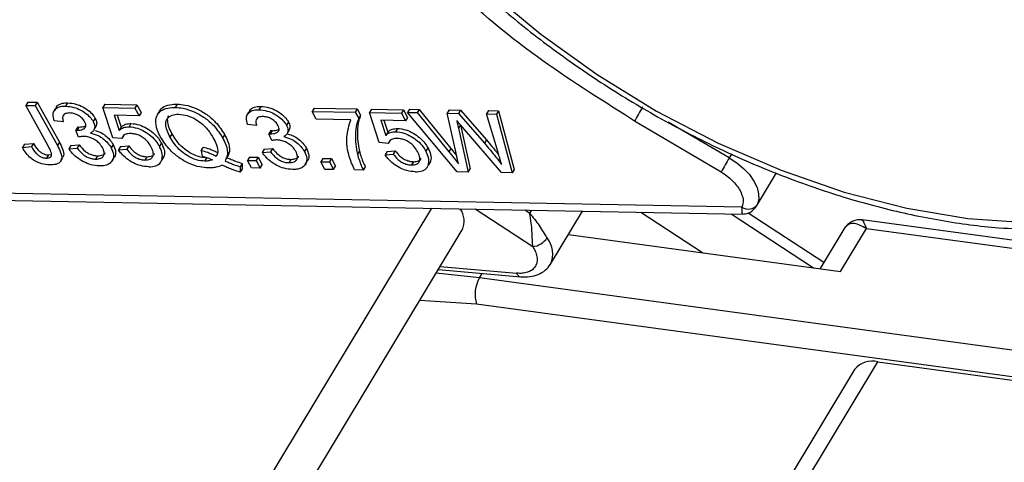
# Model space of a CAD drawing. Header units: millimetres. Extents: x 8853 to 11418, y 45 to 1005.
# Tile 224 of 256: x 10841 to 10874, y 755 to 770. Entities that reach past the tile are written whole.
import ezdxf

# ---------------------------------------------------------------- set-up
doc = ezdxf.new("R2010")
doc.units = ezdxf.units.MM

msp = doc.modelspace()

# ---------------------------------------------------------------- linework, layer by layer
at = {"color": 7, "linetype": 'Continuous', "lineweight": 25}
for p, q in [((10841.148, 767.511), (10841.081, 767.399)), ((10841.841, 766.023), (10841.081, 767.399)), ((10841.081, 767.399), (10841.403, 767.393)), ((10841.148, 767.511), (10841.47, 767.505)), ((10841.47, 767.505), (10841.403, 767.393)), ((10841.403, 767.393), (10842.154, 766.035)), ((10841.47, 767.505), (10842.221, 766.147)), ((10842.122, 767.342), (10842.054, 767.23)), ((10842.502, 767.486), (10842.434, 767.374)), ((10843.763, 767.437), (10843.696, 767.325)), ((10844.029, 766.303), (10843.696, 767.325)), ((10843.696, 767.325), (10844.78, 767.305)), ((10843.763, 767.437), (10844.848, 767.417)), ((10844.848, 767.417), (10844.78, 767.305)), ((10844.78, 767.305), (10844.922, 767.048)), ((10844.848, 767.417), (10844.989, 767.16)), ((10845.62, 767.21), (10845.552, 767.098)), ((10846.209, 767.442), (10846.142, 767.33)), ((10848.672, 767.22), (10848.605, 767.108)), ((10849.052, 767.364), (10848.984, 767.252)), ((10850.852, 767.305), (10850.785, 767.193)), ((10850.926, 766.936), (10850.785, 767.193)), ((10850.785, 767.193), (10852.25, 767.165)), ((10850.852, 767.305), (10852.317, 767.277)), ((10852.317, 767.277), (10852.25, 767.165)), ((10852.317, 767.277), (10852.432, 767.07)), ((10852.797, 767.268), (10852.73, 767.156)), ((10852.797, 767.268), (10853.882, 767.248)), ((10853.882, 767.248), (10853.814, 767.136)), ((10853.882, 767.248), (10854.023, 766.992)), ((10854.084, 767.27), (10854.016, 767.158)), ((10854.084, 767.27), (10854.417, 767.264)), ((10854.417, 767.264), (10854.349, 767.152)), ((10854.417, 767.264), (10855.483, 765.941)), ((10855.429, 767.245), (10855.362, 767.133)), ((10855.429, 767.245), (10855.817, 767.238)), ((10855.817, 767.238), (10855.75, 767.126)), ((10855.817, 767.238), (10856.698, 766.229)), ((10856.769, 767.22), (10856.702, 767.108)), ((10856.769, 767.22), (10857.102, 767.214)), ((10857.102, 767.214), (10857.035, 767.102)), ((10857.102, 767.214), (10857.632, 765.223)), ((10842.357, 766.842), (10842.049, 766.873)), ((10843.433, 766.965), (10843.366, 766.853)), ((10844.922, 767.048), (10844.077, 767.064)), ((10844.077, 767.064), (10844.247, 766.548)), ((10844.182, 767.062), (10844.315, 766.66)), ((10844.989, 767.16), (10844.922, 767.048)), ((10852.099, 766.914), (10850.926, 766.936)), ((10852.25, 767.165), (10852.365, 766.958)), ((10852.432, 767.07), (10852.365, 766.958)), ((10853.063, 766.135), (10852.73, 767.156)), ((10852.73, 767.156), (10853.814, 767.136)), ((10853.956, 766.88), (10853.111, 766.895)), ((10853.111, 766.895), (10853.281, 766.379)), ((10853.216, 766.894), (10853.349, 766.491)), ((10853.814, 767.136), (10853.956, 766.88)), ((10854.023, 766.992), (10853.956, 766.88)), ((10855.698, 765.146), (10854.016, 767.158)), ((10854.016, 767.158), (10854.349, 767.152)), ((10854.349, 767.152), (10855.416, 765.829)), ((10855.665, 765.776), (10855.362, 767.133)), ((10855.362, 767.133), (10855.75, 767.126)), ((10855.75, 767.126), (10856.63, 766.117)), ((10856.702, 767.108), (10857.035, 767.102)), ((10857.087, 765.806), (10856.702, 767.108)), ((10857.035, 767.102), (10857.565, 765.111)), ((10861.709, 766.862), (10861.371, 767.088)), ((10864.647, 765.139), (10861.709, 766.862)), ((10842.842, 766.667), (10842.774, 766.555)), ((10842.872, 766.325), (10842.774, 766.555)), ((10842.886, 766.663), (10842.818, 766.551)), ((10843.401, 766.58), (10843.468, 766.692)), ((10844.315, 766.66), (10844.247, 766.548)), ((10844.648, 766.785), (10844.581, 766.674)), ((10848.907, 766.72), (10848.6, 766.751)), ((10849.392, 766.545), (10849.325, 766.433)), ((10849.436, 766.541), (10849.368, 766.429)), ((10849.983, 766.843), (10849.916, 766.731)), ((10849.951, 766.458), (10850.018, 766.57)), ((10853.683, 766.617), (10853.615, 766.505)), ((10855.814, 766.739), (10855.747, 766.627)), ((10855.747, 766.627), (10856.079, 765.139)), ((10855.813, 766.742), (10855.814, 766.739)), ((10855.814, 766.739), (10856.147, 765.251)), ((10857.21, 765.118), (10855.887, 766.656)), ((10864.927, 765.621), (10862.859, 766.834)), ((10844.336, 766.272), (10844.029, 766.303)), ((10844.403, 766.384), (10844.336, 766.272)), ((10845.975, 766.318), (10846.042, 766.429)), ((10847.76, 766.289), (10847.827, 766.401)), ((10849.422, 766.203), (10849.325, 766.433)), ((10853.349, 766.491), (10853.281, 766.379)), ((10853.437, 766.215), (10853.37, 766.104)), ((10856.698, 766.229), (10856.63, 766.117)), ((10841.037, 766.085), (10840.97, 765.973)), ((10840.97, 765.973), (10841.274, 765.999)), ((10841.037, 766.085), (10841.342, 766.111)), ((10841.342, 766.111), (10841.274, 765.999)), ((10842.221, 766.147), (10842.154, 766.035)), ((10842.612, 766.036), (10842.545, 765.924)), ((10842.545, 765.924), (10842.824, 765.945)), ((10842.612, 766.036), (10842.891, 766.057)), ((10842.891, 766.057), (10842.824, 765.945)), ((10844.042, 766.072), (10843.975, 765.961)), ((10844.294, 766.005), (10844.226, 765.893)), ((10844.226, 765.893), (10844.505, 765.913)), ((10844.294, 766.005), (10844.572, 766.025)), ((10844.572, 766.025), (10844.505, 765.913)), ((10845.677, 766.125), (10845.61, 766.013)), ((10847.028, 765.863), (10847.095, 765.975)), ((10847.028, 765.863), (10847.064, 765.674)), ((10849.162, 765.914), (10849.095, 765.802)), ((10849.162, 765.914), (10849.441, 765.934)), ((10849.441, 765.934), (10849.374, 765.823)), ((10850.592, 765.95), (10850.525, 765.838)), ((10852.389, 765.859), (10852.322, 765.747)), ((10853.37, 766.104), (10853.063, 766.135)), ((10853.328, 765.837), (10853.607, 765.857)), ((10853.607, 765.857), (10853.539, 765.745)), ((10854.711, 765.957), (10854.644, 765.845)), ((10855.483, 765.941), (10855.416, 765.829)), ((10841.847, 765.721), (10841.78, 765.609)), ((10841.847, 765.721), (10841.931, 765.735)), ((10842.275, 765.522), (10842.342, 765.634)), ((10843.518, 765.689), (10843.451, 765.578)), ((10844.006, 765.518), (10844.074, 765.629)), ((10845.19, 765.658), (10845.122, 765.546)), ((10845.762, 765.66), (10845.677, 765.543)), ((10845.762, 765.66), (10845.694, 765.548)), ((10847.15, 765.509), (10847.217, 765.62)), ((10847.864, 765.562), (10847.932, 765.674)), ((10848.662, 765.644), (10848.595, 765.532)), ((10848.737, 765.276), (10848.595, 765.532)), ((10848.595, 765.532), (10848.888, 765.527)), ((10848.662, 765.644), (10848.955, 765.639)), ((10848.955, 765.639), (10848.888, 765.527)), ((10848.888, 765.527), (10849.03, 765.27)), ((10848.955, 765.639), (10849.097, 765.382)), ((10849.095, 765.802), (10849.374, 765.823)), ((10850.068, 765.567), (10850.001, 765.455)), ((10851.146, 765.598), (10851.079, 765.486)), ((10851.146, 765.598), (10851.439, 765.593)), ((10851.439, 765.593), (10851.372, 765.481)), ((10851.439, 765.593), (10851.581, 765.336)), ((10853.328, 765.837), (10853.26, 765.725)), ((10853.26, 765.725), (10853.539, 765.745)), ((10865.01, 765.757), (10864.927, 765.621)), ((10845.619, 765.425), (10845.635, 765.45)), ((10848.354, 765.319), (10848.35, 765.138)), ((10848.417, 765.25), (10848.35, 765.138)), ((10848.421, 765.431), (10848.354, 765.319)), ((10848.421, 765.431), (10848.417, 765.25)), ((10849.03, 765.27), (10848.737, 765.276)), ((10849.03, 765.27), (10849.097, 765.382)), ((10850.556, 765.395), (10850.624, 765.507)), ((10851.221, 765.23), (10851.079, 765.486)), ((10851.079, 765.486), (10851.372, 765.481)), ((10851.514, 765.224), (10851.221, 765.23)), ((10851.372, 765.481), (10851.514, 765.224)), ((10851.514, 765.224), (10851.581, 765.336)), ((10852.521, 765.205), (10852.228, 765.211)), ((10852.589, 765.317), (10852.521, 765.205)), ((10854.224, 765.49), (10854.157, 765.378)), ((10854.654, 765.256), (10854.669, 765.282)), ((10854.796, 765.491), (10854.712, 765.374)), ((10854.796, 765.491), (10854.728, 765.379)), ((10856.079, 765.139), (10856.147, 765.251)), ((10857.632, 765.223), (10857.565, 765.111)), ((10856.079, 765.139), (10855.698, 765.146)), ((10857.565, 765.111), (10857.21, 765.118)), ((10865.848, 763.986), (10866.524, 765.107)), ((10865.356, 763.948), (10838.624, 764.446)), ((10838.947, 764.205), (10865.368, 763.713)), ((10854.832, 763.909), (10830.017, 722.729)), ((10858.265, 762.608), (10856.318, 763.882)), ((10858.159, 763.744), (10857.996, 763.85)), ((10858.221, 763.846), (10858.159, 763.744)), ((10858.865, 762.013), (10859.95, 763.814)), ((10861.923, 763.777), (10864.02, 762.405)), ((10864.99, 763.72), (10867.783, 761.893)), ((10868.128, 762.07), (10865.563, 763.749)), ((10897.437, 759.708), (10869.426, 763.517)), ((10868.81, 763.201), (10868.004, 761.863)), ((10868.697, 761.769), (10869.573, 763.223)), ((10868.857, 763.267), (10868.81, 763.201)), ((10869.573, 763.223), (10897.111, 759.479)), ((10831.083, 722.031), (10855.878, 763.18)), ((10859.473, 763.023), (10868.697, 761.769)), ((10855.129, 761.937), (10857.715, 761.706)), ((10856.457, 761.557), (10854.991, 761.707)), ((10855.068, 761.835), (10857.848, 761.588)), ((10856.457, 761.557), (10856.546, 761.704)), ((10883.995, 757.812), (10856.457, 761.557)), ((10856.363, 760.658), (10854.432, 760.779)), ((10884.523, 756.829), (10856.363, 760.658)), ((10844.83, 716.991), (10869.964, 758.702)), ((10869.964, 758.702), (10881.446, 757.141)), ((10869.172, 758.445), (10844.24, 717.071))]:
    msp.add_line(p, q, dxfattribs=at)
at = {"color": 7, "linetype": 'Continuous', "lineweight": 25, "flags": 128}
for points in [[(10856.766, 771.289), (10858.54, 769.809), (10860.447, 768.441), (10862.46, 767.204), (10864.548, 766.117), (10866.68, 765.198), (10868.822, 764.46), (10870.943, 763.914), (10873.011, 763.568), (10874.994, 763.429)], [(10864.927, 765.621), (10865.182, 765.451), (10865.411, 765.259), (10865.606, 765.05), (10865.76, 764.832), (10865.866, 764.613), (10865.921, 764.402), (10865.924, 764.206), (10865.873, 764.032)], [(10868.939, 763.353), (10868.896, 763.318), (10868.857, 763.267)], [(10858.853, 761.995), (10858.863, 762.011), (10858.865, 762.013)]]:
    msp.add_lwpolyline(points, dxfattribs=at)
at = {"color": 7, "linetype": 'Continuous', "lineweight": 25}
for centre, radius, start, end in [((10878.327, 757.498), 19.075, 148.9233, 150.5981), ((10881.265, 755.774), 19.075, 148.9233, 150.5981), ((10855.217, 763.472), 0.723, 336.1403, 35.4138), ((10865.57, 764.265), 0.383, 236.0721, 322.509), ((10858.194, 763.265), 0.661, 276.2297, 326.8697), ((10858.084, 762.363), 0.856, 335.8563, 39.153), ((10857.446, 760.998), 1.135, 150.5505, 197.4518), ((10857.882, 761.76), 0.175, 197.7707, 260.2098), ((10869.761, 757.98), 0.75, 74.224, 141.7088)]:
    msp.add_arc(centre, radius, start, end, dxfattribs=at)
for points, knots in [([(10850.65, 788.048), (10850.6, 787.978), (10850.288, 787.54), (10849.928, 786.607), (10849.589, 785.269), (10849.499, 783.828), (10849.633, 782.315), (10850, 780.74), (10850.593, 779.125), (10851.407, 777.491), (10852.429, 775.861), (10853.645, 774.255), (10855.039, 772.695), (10856.591, 771.199), (10858.283, 769.785), (10860.093, 768.471), (10861.998, 767.272), (10863.974, 766.203), (10865.998, 765.278), (10868.044, 764.508), (10870.088, 763.903), (10872.103, 763.474), (10873.851, 763.244), (10874.898, 763.204), (10875.316, 763.188)], [0, 0, 0, 0, 0.008906, 0.055402, 0.101891, 0.148673, 0.19594, 0.243692, 0.291801, 0.340107, 0.388486, 0.436852, 0.485177, 0.533459, 0.581703, 0.629921, 0.678125, 0.72633, 0.774547, 0.82279, 0.871074, 0.919413, 0.967818, 1, 1, 1, 1]), ([(10861.371, 767.088), (10860.304, 767.764), (10858.029, 769.206), (10854.994, 771.853), (10852.303, 774.783), (10851.054, 776.805), (10850.437, 777.806)], [0, 0, 0, 0, 0.228915, 0.487687, 0.746459, 1, 1, 1, 1]), ([(10842.049, 766.873), (10842.029, 766.948), (10841.993, 767.083), (10842.046, 767.244), (10842.169, 767.342), (10842.314, 767.373), (10842.407, 767.374), (10842.434, 767.374)], [0, 0, 0, 0, 0.270658, 0.489263, 0.708369, 0.914642, 1, 1, 1, 1]), ([(10842.124, 767.341), (10842.124, 767.343), (10842.14, 767.394), (10842.242, 767.451), (10842.381, 767.485), (10842.474, 767.486), (10842.502, 767.486)], [0, 0, 0, 0, 0.019854, 0.440337, 0.836192, 1, 1, 1, 1]), ([(10842.434, 767.374), (10842.527, 767.364), (10842.694, 767.348), (10842.958, 767.242), (10843.168, 767.098), (10843.301, 766.96), (10843.35, 766.879), (10843.366, 766.853)], [0, 0, 0, 0, 0.272752, 0.493599, 0.716338, 0.90619, 1, 1, 1, 1]), ([(10842.502, 767.486), (10842.594, 767.476), (10842.762, 767.46), (10843.025, 767.354), (10843.235, 767.21), (10843.368, 767.072), (10843.417, 766.991), (10843.433, 766.965)], [0, 0, 0, 0, 0.272752, 0.493599, 0.716338, 0.90619, 1, 1, 1, 1]), ([(10845.653, 766.323), (10845.615, 766.399), (10845.511, 766.606), (10845.466, 766.895), (10845.554, 767.143), (10845.751, 767.282), (10845.967, 767.329), (10846.106, 767.33), (10846.142, 767.33)], [0, 0, 0, 0, 0.148072, 0.401988, 0.580808, 0.75998, 0.939061, 1, 1, 1, 1]), ([(10845.628, 767.206), (10845.632, 767.218), (10845.66, 767.302), (10845.825, 767.39), (10846.033, 767.441), (10846.173, 767.442), (10846.209, 767.442)], [0, 0, 0, 0, 0.066792, 0.465667, 0.864336, 1, 1, 1, 1]), ([(10846.142, 767.33), (10846.232, 767.324), (10846.438, 767.309), (10846.793, 767.192), (10847.152, 766.988), (10847.508, 766.679), (10847.665, 766.436), (10847.76, 766.289)], [0, 0, 0, 0, 0.149201, 0.339719, 0.531658, 0.715646, 1, 1, 1, 1]), ([(10846.209, 767.442), (10846.299, 767.436), (10846.505, 767.421), (10846.86, 767.304), (10847.219, 767.1), (10847.575, 766.791), (10847.732, 766.548), (10847.827, 766.401)], [0, 0, 0, 0, 0.149201, 0.339719, 0.531658, 0.715646, 1, 1, 1, 1]), ([(10848.6, 766.751), (10848.58, 766.826), (10848.543, 766.961), (10848.596, 767.122), (10848.719, 767.22), (10848.864, 767.251), (10848.957, 767.252), (10848.984, 767.252)], [0, 0, 0, 0, 0.270658, 0.489263, 0.708369, 0.914642, 1, 1, 1, 1]), ([(10848.674, 767.219), (10848.675, 767.221), (10848.69, 767.272), (10848.792, 767.328), (10848.931, 767.363), (10849.024, 767.364), (10849.052, 767.364)], [0, 0, 0, 0, 0.019854, 0.440337, 0.836192, 1, 1, 1, 1]), ([(10848.984, 767.252), (10849.077, 767.242), (10849.245, 767.226), (10849.508, 767.12), (10849.718, 766.976), (10849.851, 766.838), (10849.9, 766.757), (10849.916, 766.731)], [0, 0, 0, 0, 0.272752, 0.493599, 0.716338, 0.90619, 1, 1, 1, 1]), ([(10849.052, 767.364), (10849.144, 767.354), (10849.312, 767.338), (10849.576, 767.232), (10849.785, 767.088), (10849.919, 766.95), (10849.967, 766.869), (10849.983, 766.843)], [0, 0, 0, 0, 0.272752, 0.493599, 0.716338, 0.90619, 1, 1, 1, 1]), ([(10842.571, 767.143), (10842.518, 767.139), (10842.429, 767.133), (10842.351, 767.072), (10842.32, 766.984), (10842.336, 766.9), (10842.354, 766.849), (10842.357, 766.842)], [0, 0, 0, 0, 0.285919, 0.484989, 0.684325, 0.959069, 1, 1, 1, 1]), ([(10843.077, 766.85), (10843.051, 766.889), (10843.002, 766.964), (10842.882, 767.052), (10842.76, 767.112), (10842.654, 767.138), (10842.594, 767.141), (10842.571, 767.143)], [0, 0, 0, 0, 0.248767, 0.472673, 0.663516, 0.875579, 1, 1, 1, 1]), ([(10843.366, 766.853), (10843.389, 766.797), (10843.436, 766.689), (10843.403, 766.559), (10843.334, 766.494), (10843.285, 766.468), (10843.273, 766.462)], [0, 0, 0, 0, 0.328269, 0.636143, 0.9088, 1, 1, 1, 1]), ([(10843.433, 766.965), (10843.458, 766.908), (10843.504, 766.807), (10843.475, 766.729), (10843.463, 766.694)], [0, 0, 0, 0, 0.559769, 1, 1, 1, 1]), ([(10845.975, 766.318), (10845.936, 766.394), (10845.858, 766.547), (10845.808, 766.764), (10845.853, 766.941), (10845.983, 767.061), (10846.143, 767.098), (10846.246, 767.099), (10846.271, 767.099)], [0, 0, 0, 0, 0.199014, 0.399339, 0.580729, 0.762132, 0.942113, 1, 1, 1, 1]), ([(10846.042, 766.429), (10846.003, 766.506), (10845.923, 766.66), (10845.883, 766.871), (10845.892, 767.006), (10845.935, 767.045), (10845.936, 767.046)], [0, 0, 0, 0, 0.341884, 0.686019, 0.997627, 1, 1, 1, 1]), ([(10846.271, 767.099), (10846.364, 767.09), (10846.551, 767.07), (10846.839, 766.937), (10847.107, 766.739), (10847.305, 766.516), (10847.4, 766.357), (10847.439, 766.292)], [0, 0, 0, 0, 0.203222, 0.407586, 0.580719, 0.828764, 1, 1, 1, 1]), ([(10849.121, 767.021), (10849.069, 767.017), (10848.979, 767.011), (10848.901, 766.95), (10848.87, 766.862), (10848.886, 766.778), (10848.904, 766.727), (10848.907, 766.72)], [0, 0, 0, 0, 0.285919, 0.484989, 0.684325, 0.959069, 1, 1, 1, 1]), ([(10849.627, 766.728), (10849.601, 766.767), (10849.552, 766.842), (10849.433, 766.93), (10849.31, 766.99), (10849.205, 767.016), (10849.144, 767.019), (10849.121, 767.021)], [0, 0, 0, 0, 0.248767, 0.472673, 0.663516, 0.875579, 1, 1, 1, 1]), ([(10852.228, 765.211), (10852.193, 765.287), (10852.013, 765.67), (10851.906, 766.283), (10852.04, 766.721), (10852.099, 766.914)], [0, 0, 0, 0, 0.121169, 0.611338, 1, 1, 1, 1]), ([(10852.365, 766.958), (10852.343, 766.899), (10852.276, 766.724), (10852.248, 766.426), (10852.255, 766.08), (10852.299, 765.859), (10852.322, 765.747)], [0, 0, 0, 0, 0.1652028, 0.4961367, 0.7467213, 1, 1, 1, 1]), ([(10852.432, 767.07), (10852.41, 767.011), (10852.344, 766.836), (10852.315, 766.538), (10852.322, 766.192), (10852.367, 765.971), (10852.389, 765.859)], [0, 0, 0, 0, 0.1652028, 0.4961367, 0.7467213, 1, 1, 1, 1]), ([(10855.887, 766.656), (10855.854, 766.695), (10855.804, 766.752), (10855.738, 766.83), (10855.705, 766.868), (10855.688, 766.888)], [0, 0, 0, 0, 0.499996, 0.750001, 1, 1, 1, 1]), ([(10855.688, 766.888), (10855.697, 766.851), (10855.711, 766.789), (10855.73, 766.703), (10855.741, 766.652), (10855.747, 766.627)], [0, 0, 0, 0, 0.4190299, 0.7095142, 1, 1, 1, 1]), ([(10842.774, 766.555), (10842.778, 766.555), (10842.785, 766.554), (10842.8, 766.552), (10842.811, 766.552), (10842.818, 766.551)], [0, 0, 0, 0, 0.250093, 0.500197, 1, 1, 1, 1]), ([(10842.818, 766.551), (10842.89, 766.557), (10842.999, 766.566), (10843.091, 766.628), (10843.123, 766.69), (10843.118, 766.766), (10843.091, 766.821), (10843.077, 766.85)], [0, 0, 0, 0, 0.3675596, 0.5509919, 0.6954114, 0.8395947, 1, 1, 1, 1]), ([(10842.842, 766.667), (10842.846, 766.666), (10842.853, 766.666), (10842.868, 766.664), (10842.878, 766.664), (10842.886, 766.663)], [0, 0, 0, 0, 0.250093, 0.500197, 1, 1, 1, 1]), ([(10842.886, 766.663), (10842.961, 766.667), (10843.052, 766.671), (10843.107, 766.712), (10843.116, 766.719)], [0, 0, 0, 0, 0.827999, 1, 1, 1, 1]), ([(10843.429, 766.544), (10843.486, 766.528), (10843.607, 766.494), (10843.782, 766.381), (10843.94, 766.237), (10844.007, 766.129), (10844.042, 766.072)], [0, 0, 0, 0, 0.22151, 0.470349, 0.719334, 1, 1, 1, 1]), ([(10844.247, 766.548), (10844.27, 766.569), (10844.313, 766.609), (10844.417, 766.662), (10844.517, 766.669), (10844.581, 766.674)], [0, 0, 0, 0, 0.295745, 0.543253, 1, 1, 1, 1]), ([(10844.315, 766.66), (10844.338, 766.681), (10844.38, 766.721), (10844.485, 766.774), (10844.584, 766.781), (10844.648, 766.785)], [0, 0, 0, 0, 0.295745, 0.543253, 1, 1, 1, 1]), ([(10844.581, 766.674), (10844.675, 766.664), (10844.846, 766.646), (10845.111, 766.52), (10845.336, 766.364), (10845.505, 766.186), (10845.578, 766.066), (10845.61, 766.013)], [0, 0, 0, 0, 0.238357, 0.435095, 0.63094, 0.839011, 1, 1, 1, 1]), ([(10844.648, 766.785), (10844.742, 766.776), (10844.914, 766.758), (10845.178, 766.632), (10845.403, 766.476), (10845.573, 766.298), (10845.646, 766.178), (10845.677, 766.125)], [0, 0, 0, 0, 0.238357, 0.435095, 0.63094, 0.839011, 1, 1, 1, 1]), ([(10849.368, 766.429), (10849.441, 766.435), (10849.549, 766.444), (10849.641, 766.506), (10849.674, 766.568), (10849.668, 766.644), (10849.642, 766.699), (10849.627, 766.728)], [0, 0, 0, 0, 0.36756, 0.550992, 0.695411, 0.839595, 1, 1, 1, 1]), ([(10849.392, 766.545), (10849.396, 766.544), (10849.403, 766.544), (10849.418, 766.542), (10849.429, 766.542), (10849.436, 766.541)], [0, 0, 0, 0, 0.250093, 0.500197, 1, 1, 1, 1]), ([(10849.436, 766.541), (10849.511, 766.545), (10849.602, 766.549), (10849.657, 766.59), (10849.666, 766.597)], [0, 0, 0, 0, 0.827999, 1, 1, 1, 1]), ([(10849.916, 766.731), (10849.94, 766.675), (10849.986, 766.567), (10849.953, 766.437), (10849.884, 766.372), (10849.835, 766.346), (10849.823, 766.34)], [0, 0, 0, 0, 0.3282692, 0.636143, 0.9087997, 1, 1, 1, 1]), ([(10849.983, 766.843), (10850.009, 766.786), (10850.054, 766.685), (10850.026, 766.607), (10850.013, 766.572)], [0, 0, 0, 0, 0.559769, 1, 1, 1, 1]), ([(10853.349, 766.491), (10853.372, 766.513), (10853.414, 766.553), (10853.519, 766.605), (10853.618, 766.612), (10853.683, 766.617)], [0, 0, 0, 0, 0.295745, 0.543253, 1, 1, 1, 1]), ([(10853.683, 766.617), (10853.776, 766.607), (10853.948, 766.59), (10854.212, 766.464), (10854.437, 766.307), (10854.607, 766.129), (10854.68, 766.009), (10854.711, 765.957)], [0, 0, 0, 0, 0.238357, 0.435095, 0.63094, 0.839011, 1, 1, 1, 1]), ([(10843.046, 766.348), (10843.025, 766.348), (10842.983, 766.347), (10842.926, 766.337), (10842.89, 766.329), (10842.872, 766.325)], [0, 0, 0, 0, 0.339454, 0.668951, 1, 1, 1, 1]), ([(10843.681, 765.968), (10843.648, 766.019), (10843.588, 766.11), (10843.443, 766.224), (10843.292, 766.304), (10843.154, 766.343), (10843.076, 766.347), (10843.046, 766.348)], [0, 0, 0, 0, 0.254178, 0.457835, 0.661032, 0.868746, 1, 1, 1, 1]), ([(10843.273, 766.462), (10843.36, 766.439), (10843.511, 766.398), (10843.715, 766.27), (10843.873, 766.125), (10843.94, 766.017), (10843.975, 765.961)], [0, 0, 0, 0, 0.302387, 0.525374, 0.748493, 1, 1, 1, 1]), ([(10844.628, 766.444), (10844.573, 766.442), (10844.471, 766.438), (10844.371, 766.372), (10844.348, 766.306), (10844.336, 766.272)], [0, 0, 0, 0, 0.367129, 0.675049, 1, 1, 1, 1]), ([(10845.325, 766.004), (10845.285, 766.068), (10845.22, 766.172), (10845.07, 766.304), (10844.927, 766.387), (10844.772, 766.435), (10844.679, 766.441), (10844.628, 766.444)], [0, 0, 0, 0, 0.284133, 0.463731, 0.644535, 0.805022, 1, 1, 1, 1]), ([(10847.26, 765.278), (10847.169, 765.285), (10846.966, 765.3), (10846.617, 765.418), (10846.266, 765.62), (10845.91, 765.928), (10845.751, 766.172), (10845.653, 766.323)], [0, 0, 0, 0, 0.150098, 0.337156, 0.525352, 0.708308, 1, 1, 1, 1]), ([(10847.15, 765.509), (10847.057, 765.517), (10846.871, 765.534), (10846.582, 765.667), (10846.318, 765.856), (10846.116, 766.081), (10846.019, 766.243), (10845.975, 766.318)], [0, 0, 0, 0, 0.20131, 0.404755, 0.576193, 0.805812, 1, 1, 1, 1]), ([(10847.217, 765.62), (10847.124, 765.629), (10846.938, 765.646), (10846.65, 765.779), (10846.385, 765.968), (10846.184, 766.193), (10846.087, 766.355), (10846.042, 766.429)], [0, 0, 0, 0, 0.20131, 0.404755, 0.576193, 0.805812, 1, 1, 1, 1]), ([(10847.439, 766.292), (10847.478, 766.216), (10847.564, 766.045), (10847.608, 765.821), (10847.557, 765.708), (10847.537, 765.666)], [0, 0, 0, 0, 0.335114, 0.752469, 1, 1, 1, 1]), ([(10847.76, 766.289), (10847.798, 766.213), (10847.897, 766.016), (10847.946, 765.735), (10847.869, 765.582), (10847.837, 765.517)], [0, 0, 0, 0, 0.266534, 0.688868, 1, 1, 1, 1]), ([(10847.827, 766.401), (10847.866, 766.324), (10847.964, 766.128), (10848.014, 765.847), (10847.937, 765.694), (10847.904, 765.629)], [0, 0, 0, 0, 0.266534, 0.688868, 1, 1, 1, 1]), ([(10849.325, 766.433), (10849.328, 766.432), (10849.336, 766.432), (10849.35, 766.43), (10849.361, 766.43), (10849.368, 766.429)], [0, 0, 0, 0, 0.250093, 0.500197, 1, 1, 1, 1]), ([(10849.597, 766.226), (10849.575, 766.226), (10849.533, 766.225), (10849.476, 766.215), (10849.44, 766.207), (10849.422, 766.203)], [0, 0, 0, 0, 0.339454, 0.668951, 1, 1, 1, 1]), ([(10850.231, 765.846), (10850.198, 765.897), (10850.138, 765.988), (10849.993, 766.102), (10849.842, 766.182), (10849.704, 766.22), (10849.627, 766.225), (10849.597, 766.226)], [0, 0, 0, 0, 0.254178, 0.457835, 0.661032, 0.868746, 1, 1, 1, 1]), ([(10849.823, 766.34), (10849.91, 766.316), (10850.061, 766.276), (10850.265, 766.148), (10850.423, 766.002), (10850.49, 765.895), (10850.525, 765.838)], [0, 0, 0, 0, 0.302387, 0.525374, 0.748493, 1, 1, 1, 1]), ([(10849.979, 766.422), (10850.036, 766.406), (10850.157, 766.372), (10850.332, 766.259), (10850.491, 766.115), (10850.557, 766.007), (10850.592, 765.95)], [0, 0, 0, 0, 0.22151, 0.470349, 0.719334, 1, 1, 1, 1]), ([(10853.281, 766.379), (10853.304, 766.401), (10853.347, 766.441), (10853.452, 766.493), (10853.551, 766.501), (10853.615, 766.505)], [0, 0, 0, 0, 0.295745, 0.543253, 1, 1, 1, 1]), ([(10853.662, 766.276), (10853.607, 766.274), (10853.505, 766.27), (10853.406, 766.203), (10853.382, 766.137), (10853.37, 766.104)], [0, 0, 0, 0, 0.367129, 0.675049, 1, 1, 1, 1]), ([(10853.615, 766.505), (10853.709, 766.496), (10853.88, 766.478), (10854.145, 766.352), (10854.37, 766.196), (10854.54, 766.017), (10854.612, 765.897), (10854.644, 765.845)], [0, 0, 0, 0, 0.238357, 0.435095, 0.63094, 0.839011, 1, 1, 1, 1]), ([(10854.359, 765.835), (10854.319, 765.899), (10854.254, 766.004), (10854.104, 766.136), (10853.961, 766.219), (10853.806, 766.267), (10853.713, 766.273), (10853.662, 766.276)], [0, 0, 0, 0, 0.284133, 0.463731, 0.644535, 0.805022, 1, 1, 1, 1]), ([(10856.698, 766.229), (10856.76, 766.155), (10856.891, 765.998), (10857.029, 765.827), (10857.104, 765.731), (10857.114, 765.718)], [0, 0, 0, 0, 0.437844, 0.923582, 1, 1, 1, 1]), ([(10841.894, 765.378), (10841.802, 765.385), (10841.652, 765.397), (10841.426, 765.487), (10841.241, 765.612), (10841.081, 765.781), (10841.008, 765.907), (10840.97, 765.973)], [0, 0, 0, 0, 0.257051, 0.418806, 0.58133, 0.780141, 1, 1, 1, 1]), ([(10841.274, 765.999), (10841.322, 765.921), (10841.387, 765.816), (10841.519, 765.694), (10841.619, 765.639), (10841.709, 765.613), (10841.758, 765.61), (10841.78, 765.609)], [0, 0, 0, 0, 0.441322, 0.598348, 0.756856, 0.895495, 1, 1, 1, 1]), ([(10841.342, 766.111), (10841.39, 766.033), (10841.455, 765.928), (10841.587, 765.805), (10841.686, 765.751), (10841.776, 765.725), (10841.826, 765.722), (10841.847, 765.721)], [0, 0, 0, 0, 0.4413221, 0.5983481, 0.7568563, 0.895495, 1, 1, 1, 1]), ([(10841.78, 765.609), (10841.819, 765.612), (10841.887, 765.617), (10841.943, 765.667), (10841.964, 765.734), (10841.931, 765.857), (10841.877, 765.957), (10841.841, 766.023)], [0, 0, 0, 0, 0.19306, 0.330934, 0.468862, 0.645656, 1, 1, 1, 1]), ([(10842.154, 766.035), (10842.193, 765.959), (10842.274, 765.805), (10842.318, 765.607), (10842.257, 765.476), (10842.136, 765.4), (10842.002, 765.378), (10841.91, 765.378), (10841.894, 765.378)], [0, 0, 0, 0, 0.230985, 0.464973, 0.609952, 0.754605, 0.955682, 1, 1, 1, 1]), ([(10842.221, 766.147), (10842.26, 766.071), (10842.338, 765.919), (10842.389, 765.733), (10842.346, 765.658), (10842.335, 765.638)], [0, 0, 0, 0, 0.418827, 0.8431, 1, 1, 1, 1]), ([(10843.568, 765.347), (10843.476, 765.355), (10843.306, 765.369), (10843.036, 765.479), (10842.802, 765.631), (10842.64, 765.789), (10842.569, 765.89), (10842.545, 765.924)], [0, 0, 0, 0, 0.249595, 0.46063, 0.671469, 0.886859, 1, 1, 1, 1]), ([(10842.824, 765.945), (10842.888, 765.868), (10842.983, 765.756), (10843.162, 765.641), (10843.31, 765.588), (10843.402, 765.581), (10843.451, 765.578)], [0, 0, 0, 0, 0.404921, 0.593605, 0.78306, 1, 1, 1, 1]), ([(10842.891, 766.057), (10842.956, 765.98), (10843.05, 765.868), (10843.23, 765.753), (10843.377, 765.7), (10843.469, 765.693), (10843.518, 765.689)], [0, 0, 0, 0, 0.404921, 0.593605, 0.78306, 1, 1, 1, 1]), ([(10843.451, 765.578), (10843.513, 765.581), (10843.619, 765.588), (10843.71, 765.662), (10843.745, 765.757), (10843.732, 765.865), (10843.696, 765.938), (10843.681, 765.968)], [0, 0, 0, 0, 0.269591, 0.459441, 0.648883, 0.856246, 1, 1, 1, 1]), ([(10843.975, 765.961), (10844.009, 765.883), (10844.079, 765.727), (10844.036, 765.538), (10843.915, 765.406), (10843.745, 765.35), (10843.617, 765.348), (10843.568, 765.347)], [0, 0, 0, 0, 0.228572, 0.459007, 0.660095, 0.870765, 1, 1, 1, 1]), ([(10844.042, 766.072), (10844.075, 765.996), (10844.142, 765.842), (10844.126, 765.69), (10844.075, 765.639), (10844.069, 765.633)], [0, 0, 0, 0, 0.466535, 0.93687, 1, 1, 1, 1]), ([(10845.248, 765.316), (10845.157, 765.323), (10844.99, 765.336), (10844.727, 765.439), (10844.501, 765.582), (10844.333, 765.743), (10844.257, 765.849), (10844.226, 765.893)], [0, 0, 0, 0, 0.248379, 0.451028, 0.653732, 0.857674, 1, 1, 1, 1]), ([(10844.505, 765.913), (10844.553, 765.853), (10844.63, 765.755), (10844.784, 765.64), (10844.922, 765.576), (10845.037, 765.551), (10845.099, 765.548), (10845.122, 765.546)], [0, 0, 0, 0, 0.323008, 0.519347, 0.717293, 0.893001, 1, 1, 1, 1]), ([(10844.572, 766.025), (10844.62, 765.965), (10844.698, 765.867), (10844.851, 765.752), (10844.989, 765.688), (10845.104, 765.662), (10845.166, 765.659), (10845.19, 765.658)], [0, 0, 0, 0, 0.323008, 0.519347, 0.717293, 0.893001, 1, 1, 1, 1]), ([(10845.122, 765.546), (10845.184, 765.55), (10845.288, 765.557), (10845.377, 765.628), (10845.411, 765.719), (10845.402, 765.846), (10845.353, 765.946), (10845.325, 766.004)], [0, 0, 0, 0, 0.242689, 0.406584, 0.570206, 0.750946, 1, 1, 1, 1]), ([(10845.694, 765.548), (10845.706, 765.612), (10845.729, 765.741), (10845.664, 765.911), (10845.617, 766.001), (10845.61, 766.013)], [0, 0, 0, 0, 0.4611, 0.923194, 1, 1, 1, 1]), ([(10845.677, 766.125), (10845.714, 766.048), (10845.787, 765.894), (10845.786, 765.741), (10845.765, 765.67), (10845.762, 765.66)], [0, 0, 0, 0, 0.459379, 0.922459, 1, 1, 1, 1]), ([(10847.537, 765.666), (10847.49, 765.691), (10847.396, 765.741), (10847.224, 765.81), (10847.102, 765.843), (10847.028, 765.863)], [0, 0, 0, 0, 0.282764, 0.565756, 1, 1, 1, 1]), ([(10847.605, 765.778), (10847.558, 765.803), (10847.463, 765.853), (10847.291, 765.922), (10847.169, 765.955), (10847.095, 765.975)], [0, 0, 0, 0, 0.282764, 0.565756, 1, 1, 1, 1]), ([(10849.441, 765.934), (10849.506, 765.858), (10849.601, 765.746), (10849.78, 765.631), (10849.928, 765.578), (10850.019, 765.571), (10850.068, 765.567)], [0, 0, 0, 0, 0.404921, 0.593605, 0.78306, 1, 1, 1, 1]), ([(10850.592, 765.95), (10850.626, 765.874), (10850.692, 765.72), (10850.676, 765.568), (10850.625, 765.517), (10850.619, 765.511)], [0, 0, 0, 0, 0.466535, 0.93687, 1, 1, 1, 1]), ([(10852.389, 765.859), (10852.409, 765.786), (10852.443, 765.66), (10852.514, 765.478), (10852.564, 765.371), (10852.589, 765.317)], [0, 0, 0, 0, 0.4145286, 0.7068234, 1, 1, 1, 1]), ([(10853.607, 765.857), (10853.655, 765.796), (10853.732, 765.699), (10853.885, 765.583), (10854.023, 765.519), (10854.138, 765.494), (10854.201, 765.491), (10854.224, 765.49)], [0, 0, 0, 0, 0.323008, 0.519347, 0.717293, 0.893001, 1, 1, 1, 1]), ([(10854.711, 765.957), (10854.748, 765.88), (10854.821, 765.726), (10854.821, 765.572), (10854.799, 765.501), (10854.796, 765.491)], [0, 0, 0, 0, 0.4593785, 0.9224588, 1, 1, 1, 1]), ([(10855.483, 765.941), (10855.513, 765.904), (10855.574, 765.829), (10855.641, 765.746), (10855.677, 765.701), (10855.684, 765.693)], [0, 0, 0, 0, 0.451081, 0.902161, 1, 1, 1, 1]), ([(10856.63, 766.117), (10856.693, 766.043), (10856.824, 765.886), (10857.017, 765.645), (10857.145, 765.478), (10857.209, 765.395)], [0, 0, 0, 0, 0.310609, 0.655194, 1, 1, 1, 1]), ([(10843.518, 765.689), (10843.579, 765.694), (10843.683, 765.702), (10843.762, 765.752), (10843.774, 765.788), (10843.776, 765.794)], [0, 0, 0, 0, 0.549257, 0.936051, 1, 1, 1, 1]), ([(10845.19, 765.658), (10845.251, 765.663), (10845.353, 765.67), (10845.432, 765.723), (10845.445, 765.762), (10845.448, 765.771)], [0, 0, 0, 0, 0.531186, 0.889912, 1, 1, 1, 1]), ([(10845.248, 765.316), (10845.333, 765.32), (10845.504, 765.329), (10845.645, 765.43), (10845.682, 765.518), (10845.694, 765.548)], [0, 0, 0, 0, 0.396321, 0.797199, 1, 1, 1, 1]), ([(10847.064, 765.674), (10847.112, 765.662), (10847.193, 765.641), (10847.308, 765.599), (10847.374, 765.57), (10847.407, 765.556)], [0, 0, 0, 0, 0.421721, 0.709561, 1, 1, 1, 1]), ([(10847.407, 765.556), (10847.37, 765.542), (10847.314, 765.521), (10847.224, 765.509), (10847.175, 765.509), (10847.15, 765.509)], [0, 0, 0, 0, 0.490017, 0.743525, 1, 1, 1, 1]), ([(10847.837, 765.517), (10847.885, 765.496), (10847.981, 765.453), (10848.154, 765.383), (10848.278, 765.343), (10848.354, 765.319)], [0, 0, 0, 0, 0.2800235, 0.5601687, 1, 1, 1, 1]), ([(10847.904, 765.629), (10847.952, 765.608), (10848.048, 765.565), (10848.221, 765.495), (10848.345, 765.455), (10848.421, 765.431)], [0, 0, 0, 0, 0.2800235, 0.5601687, 1, 1, 1, 1]), ([(10850.118, 765.225), (10850.026, 765.233), (10849.856, 765.247), (10849.586, 765.357), (10849.352, 765.509), (10849.19, 765.667), (10849.119, 765.768), (10849.095, 765.802)], [0, 0, 0, 0, 0.2495954, 0.4606301, 0.6714689, 0.8868588, 1, 1, 1, 1]), ([(10849.374, 765.823), (10849.438, 765.746), (10849.533, 765.634), (10849.713, 765.519), (10849.86, 765.466), (10849.952, 765.459), (10850.001, 765.455)], [0, 0, 0, 0, 0.404921, 0.593605, 0.78306, 1, 1, 1, 1]), ([(10850.001, 765.455), (10850.063, 765.459), (10850.169, 765.466), (10850.26, 765.54), (10850.295, 765.635), (10850.282, 765.742), (10850.246, 765.816), (10850.231, 765.846)], [0, 0, 0, 0, 0.269591, 0.459441, 0.648883, 0.856246, 1, 1, 1, 1]), ([(10850.068, 765.567), (10850.129, 765.572), (10850.233, 765.58), (10850.312, 765.63), (10850.324, 765.666), (10850.326, 765.672)], [0, 0, 0, 0, 0.549257, 0.936051, 1, 1, 1, 1]), ([(10850.525, 765.838), (10850.56, 765.761), (10850.629, 765.605), (10850.586, 765.416), (10850.465, 765.284), (10850.295, 765.228), (10850.167, 765.226), (10850.118, 765.225)], [0, 0, 0, 0, 0.228572, 0.459007, 0.660095, 0.870765, 1, 1, 1, 1]), ([(10852.322, 765.747), (10852.342, 765.674), (10852.376, 765.548), (10852.447, 765.366), (10852.496, 765.259), (10852.521, 765.205)], [0, 0, 0, 0, 0.4145286, 0.7068234, 1, 1, 1, 1]), ([(10854.282, 765.147), (10854.191, 765.154), (10854.024, 765.168), (10853.761, 765.271), (10853.535, 765.414), (10853.367, 765.574), (10853.291, 765.681), (10853.26, 765.725)], [0, 0, 0, 0, 0.248379, 0.451028, 0.653732, 0.857674, 1, 1, 1, 1]), ([(10853.539, 765.745), (10853.587, 765.684), (10853.664, 765.587), (10853.818, 765.471), (10853.956, 765.407), (10854.071, 765.382), (10854.133, 765.379), (10854.157, 765.378)], [0, 0, 0, 0, 0.323008, 0.519347, 0.717293, 0.893001, 1, 1, 1, 1]), ([(10854.157, 765.378), (10854.219, 765.382), (10854.322, 765.388), (10854.412, 765.46), (10854.445, 765.551), (10854.436, 765.678), (10854.387, 765.777), (10854.359, 765.835)], [0, 0, 0, 0, 0.242689, 0.406584, 0.570206, 0.750946, 1, 1, 1, 1]), ([(10854.224, 765.49), (10854.285, 765.494), (10854.387, 765.502), (10854.466, 765.555), (10854.479, 765.593), (10854.482, 765.603)], [0, 0, 0, 0, 0.531186, 0.889912, 1, 1, 1, 1]), ([(10854.728, 765.379), (10854.74, 765.444), (10854.763, 765.573), (10854.698, 765.742), (10854.651, 765.832), (10854.644, 765.845)], [0, 0, 0, 0, 0.4611, 0.923194, 1, 1, 1, 1]), ([(10855.416, 765.829), (10855.446, 765.792), (10855.506, 765.717), (10855.616, 765.582), (10855.695, 765.483), (10855.744, 765.422)], [0, 0, 0, 0, 0.275241, 0.550482, 1, 1, 1, 1]), ([(10855.744, 765.422), (10855.736, 765.459), (10855.72, 765.531), (10855.699, 765.627), (10855.68, 765.708), (10855.67, 765.753), (10855.665, 765.776)], [0, 0, 0, 0, 0.3088962, 0.6177923, 0.8088961, 1, 1, 1, 1]), ([(10857.209, 765.395), (10857.198, 765.432), (10857.177, 765.506), (10857.136, 765.643), (10857.106, 765.743), (10857.087, 765.806)], [0, 0, 0, 0, 0.27018, 0.54036, 1, 1, 1, 1]), ([(10847.74, 765.371), (10847.674, 765.343), (10847.573, 765.301), (10847.403, 765.279), (10847.308, 765.278), (10847.26, 765.278)], [0, 0, 0, 0, 0.474444, 0.735534, 1, 1, 1, 1]), ([(10848.35, 765.138), (10848.253, 765.167), (10848.103, 765.213), (10847.899, 765.296), (10847.793, 765.346), (10847.74, 765.371)], [0, 0, 0, 0, 0.474932, 0.73676, 1, 1, 1, 1]), ([(10854.282, 765.147), (10854.367, 765.152), (10854.538, 765.161), (10854.679, 765.262), (10854.716, 765.35), (10854.728, 765.379)], [0, 0, 0, 0, 0.396321, 0.797199, 1, 1, 1, 1]), ([(10864.647, 765.139), (10864.715, 765.096), (10864.851, 765.01), (10865.029, 764.854), (10865.183, 764.688), (10865.254, 764.572), (10865.289, 764.515)], [0, 0, 0, 0, 0.250113, 0.500005, 0.750113, 1, 1, 1, 1]), ([(10865.369, 763.714), (10865.37, 763.72), (10865.37, 763.733), (10865.361, 763.879), (10865.356, 763.948)], [0, 0, 0, 0, 0.529586, 1, 1, 1, 1]), ([(10865.37, 763.713), (10865.441, 763.719), (10865.559, 763.73), (10865.728, 763.827), (10865.801, 763.923), (10865.84, 763.973)], [0, 0, 0, 0, 0.411574, 0.687573, 1, 1, 1, 1]), ([(10858.265, 762.608), (10858.261, 762.68), (10858.252, 762.832), (10858.243, 763.12), (10858.217, 763.438), (10858.18, 763.631), (10858.159, 763.744)], [0, 0, 0, 0, 0.234585, 0.49913, 0.707189, 1, 1, 1, 1]), ([(10858.159, 763.744), (10858.27, 763.606), (10858.438, 763.4), (10858.622, 763.103), (10858.706, 762.97), (10858.747, 762.904)], [0, 0, 0, 0, 0.4995614, 0.7493161, 1, 1, 1, 1]), ([(10869.422, 763.517), (10869.356, 763.52), (10869.243, 763.525), (10869.06, 763.461), (10868.96, 763.374), (10868.906, 763.327)], [0, 0, 0, 0, 0.385881, 0.664482, 1, 1, 1, 1]), ([(10869.573, 763.223), (10869.433, 763.297), (10869.215, 763.41), (10868.991, 763.391), (10868.899, 763.306), (10868.857, 763.267)], [0, 0, 0, 0, 0.498405, 0.772925, 1, 1, 1, 1]), ([(10869.423, 763.504), (10869.427, 763.507), (10869.443, 763.525), (10869.487, 763.43), (10869.544, 763.293), (10869.573, 763.223)], [0, 0, 0, 0, 0.110378, 0.554078, 1, 1, 1, 1]), ([(10858.265, 762.608), (10858.303, 762.541), (10858.379, 762.408), (10858.42, 762.217), (10858.411, 762.041), (10858.356, 761.949), (10858.328, 761.903)], [0, 0, 0, 0, 0.250098, 0.5000053, 0.7500982, 1, 1, 1, 1]), ([(10858.328, 761.903), (10858.296, 761.869), (10858.232, 761.799), (10858.087, 761.735), (10857.916, 761.698), (10857.782, 761.704), (10857.715, 761.706)], [0, 0, 0, 0, 0.250113, 0.500005, 0.750113, 1, 1, 1, 1]), ([(10857.852, 761.587), (10857.957, 761.585), (10858.171, 761.58), (10858.458, 761.66), (10858.705, 761.799), (10858.811, 761.942), (10858.865, 762.013)], [0, 0, 0, 0, 0.241789, 0.490514, 0.744032, 1, 1, 1, 1])]:
    msp.add_open_spline(points, degree=3, knots=knots, dxfattribs=at)
msp.add_open_spline([(10865.289, 764.515), (10865.336, 764.41), (10865.43, 764.199), (10865.381, 764.032), (10865.356, 763.948)], degree=3, dxfattribs=at)

doc.saveas('drawing.dxf')
